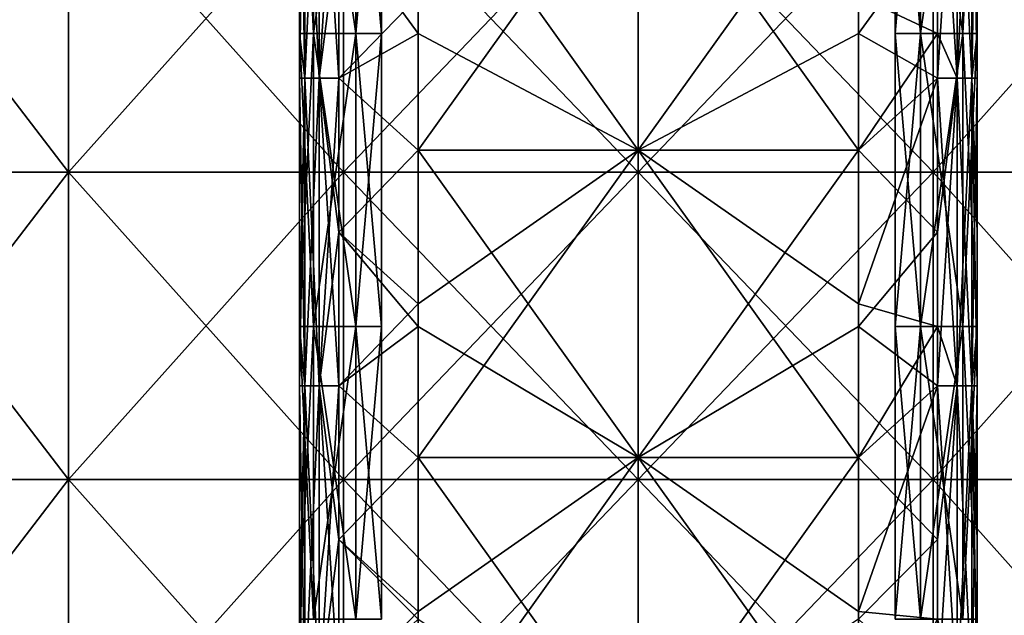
# Model space of a CAD drawing. Extents: x -226 to 210, y 0 to 1475.
# Tile 54 of 102: x -110 to 65, y 831 to 937. Entities that reach past the tile are written whole.
import ezdxf

# ---------------------------------------------------------------- set-up
doc = ezdxf.new("R2010")
doc.units = 0
doc.header["$LTSCALE"] = 60.382224
for name, color, linetype in [('107', 7, 'CONTINUOUS'), ('108', 7, 'CONTINUOUS'), ('11', 7, 'CONTINUOUS'), ('12', 7, 'CONTINUOUS'), ('13', 7, 'CONTINUOUS'), ('14', 7, 'CONTINUOUS'), ('15', 7, 'CONTINUOUS'), ('16', 7, 'CONTINUOUS'), ('17', 7, 'CONTINUOUS'), ('18', 7, 'CONTINUOUS'), ('19', 7, 'CONTINUOUS'), ('2', 7, 'CONTINUOUS'), ('20', 7, 'CONTINUOUS'), ('21', 7, 'CONTINUOUS'), ('22', 7, 'CONTINUOUS'), ('23', 7, 'CONTINUOUS'), ('24', 7, 'CONTINUOUS'), ('25', 7, 'CONTINUOUS'), ('26', 7, 'CONTINUOUS'), ('27', 7, 'CONTINUOUS'), ('28', 7, 'CONTINUOUS'), ('29', 7, 'CONTINUOUS'), ('3', 7, 'CONTINUOUS'), ('30', 7, 'CONTINUOUS'), ('31', 7, 'CONTINUOUS'), ('32', 7, 'CONTINUOUS'), ('33', 7, 'CONTINUOUS'), ('34', 7, 'CONTINUOUS'), ('35', 7, 'CONTINUOUS'), ('36', 7, 'CONTINUOUS'), ('37', 7, 'CONTINUOUS'), ('38', 7, 'CONTINUOUS'), ('4', 7, 'CONTINUOUS'), ('5', 7, 'CONTINUOUS'), ('6', 7, 'CONTINUOUS'), ('7', 7, 'CONTINUOUS'), ('8', 7, 'CONTINUOUS'), ('9', 7, 'CONTINUOUS')]:
    doc.layers.add(name, color=color, linetype=linetype)

msp = doc.modelspace()

# ---------------------------------------------------------------- linework, layer by layer
at = {"layer": '107', "color": 7, "linetype": 'CONTINUOUS'}
for points in [[(-100.88, 964.54, 174.72), (-142.66, 964.54, 142.66), (-100.88, 910.03, 174.72), (-100.88, 964.54, 174.72)], [(-100.88, 910.03, 174.72), (-142.66, 964.54, 142.66), (-142.66, 910.03, 142.66), (-100.88, 910.03, 174.72)], [(-52.22, 964.54, 194.88), (-100.88, 964.54, 174.72), (-52.22, 910.03, 194.88), (-52.22, 964.54, 194.88)], [(-52.22, 910.03, 194.88), (-100.88, 964.54, 174.72), (-100.88, 910.03, 174.72), (-52.22, 910.03, 194.88)], [(0, 964.54, 201.75), (-52.22, 964.54, 194.88), (0, 910.03, 201.75), (0, 964.54, 201.75)], [(0, 910.03, 201.75), (-52.22, 964.54, 194.88), (-52.22, 910.03, 194.88), (0, 910.03, 201.75)], [(52.22, 964.54, 194.88), (0, 964.54, 201.75), (52.22, 910.03, 194.88), (52.22, 964.54, 194.88)], [(52.22, 910.03, 194.88), (0, 964.54, 201.75), (0, 910.03, 201.75), (52.22, 910.03, 194.88)], [(100.88, 964.54, 174.72), (52.22, 964.54, 194.88), (100.88, 910.03, 174.72), (100.88, 964.54, 174.72)], [(100.88, 910.03, 174.72), (52.22, 964.54, 194.88), (52.22, 910.03, 194.88), (100.88, 910.03, 174.72)], [(-100.88, 910.03, 174.72), (-142.66, 910.03, 142.66), (-100.88, 855.52, 174.72), (-100.88, 910.03, 174.72)], [(-100.88, 855.52, 174.72), (-142.66, 910.03, 142.66), (-142.66, 855.52, 142.66), (-100.88, 855.52, 174.72)], [(-52.22, 910.03, 194.88), (-100.88, 910.03, 174.72), (-52.22, 855.52, 194.88), (-52.22, 910.03, 194.88)], [(-52.22, 855.52, 194.88), (-100.88, 910.03, 174.72), (-100.88, 855.52, 174.72), (-52.22, 855.52, 194.88)], [(0, 910.03, 201.75), (-52.22, 910.03, 194.88), (0, 855.52, 201.75), (0, 910.03, 201.75)], [(0, 855.52, 201.75), (-52.22, 910.03, 194.88), (-52.22, 855.52, 194.88), (0, 855.52, 201.75)], [(52.22, 910.03, 194.88), (0, 910.03, 201.75), (52.22, 855.52, 194.88), (52.22, 910.03, 194.88)], [(52.22, 855.52, 194.88), (0, 910.03, 201.75), (0, 855.52, 201.75), (52.22, 855.52, 194.88)], [(100.88, 910.03, 174.72), (52.22, 910.03, 194.88), (100.88, 855.52, 174.72), (100.88, 910.03, 174.72)], [(100.88, 855.52, 174.72), (52.22, 910.03, 194.88), (52.22, 855.52, 194.88), (100.88, 855.52, 174.72)], [(-100.88, 855.52, 174.72), (-142.66, 855.52, 142.66), (-100.88, 801, 174.72), (-100.88, 855.52, 174.72)], [(-100.88, 801, 174.72), (-142.66, 855.52, 142.66), (-142.66, 801, 142.66), (-100.88, 801, 174.72)], [(-52.22, 855.52, 194.88), (-100.88, 855.52, 174.72), (-52.22, 801, 194.88), (-52.22, 855.52, 194.88)], [(-52.22, 801, 194.88), (-100.88, 855.52, 174.72), (-100.88, 801, 174.72), (-52.22, 801, 194.88)], [(0, 855.52, 201.75), (-52.22, 855.52, 194.88), (0, 801, 201.75), (0, 855.52, 201.75)], [(0, 801, 201.75), (-52.22, 855.52, 194.88), (-52.22, 801, 194.88), (0, 801, 201.75)], [(52.22, 855.52, 194.88), (0, 855.52, 201.75), (52.22, 801, 194.88), (52.22, 855.52, 194.88)], [(52.22, 801, 194.88), (0, 855.52, 201.75), (0, 801, 201.75), (52.22, 801, 194.88)], [(100.88, 855.52, 174.72), (52.22, 855.52, 194.88), (100.88, 801, 174.72), (100.88, 855.52, 174.72)], [(100.88, 801, 174.72), (52.22, 855.52, 194.88), (52.22, 801, 194.88), (100.88, 801, 174.72)]]:
    msp.add_3dface(points, dxfattribs=at)
at = {"layer": '108', "color": 7, "linetype": 'CONTINUOUS'}
for points in [[(-142.66, 964.54, -142.66), (-100.88, 964.54, -174.72), (-142.66, 910.03, -142.66), (-142.66, 964.54, -142.66)], [(-142.66, 910.03, -142.66), (-100.88, 964.54, -174.72), (-100.88, 910.03, -174.72), (-142.66, 910.03, -142.66)], [(-100.88, 964.54, -174.72), (-52.22, 964.54, -194.88), (-100.88, 910.03, -174.72), (-100.88, 964.54, -174.72)], [(-100.88, 910.03, -174.72), (-52.22, 964.54, -194.88), (-52.22, 910.03, -194.88), (-100.88, 910.03, -174.72)], [(-52.22, 964.54, -194.88), (0, 964.54, -201.75), (-52.22, 910.03, -194.88), (-52.22, 964.54, -194.88)], [(-52.22, 910.03, -194.88), (0, 964.54, -201.75), (0, 910.03, -201.75), (-52.22, 910.03, -194.88)], [(0, 964.54, -201.75), (52.22, 964.54, -194.88), (0, 910.03, -201.75), (0, 964.54, -201.75)], [(0, 910.03, -201.75), (52.22, 964.54, -194.88), (52.22, 910.03, -194.88), (0, 910.03, -201.75)], [(52.22, 964.54, -194.88), (100.88, 964.54, -174.72), (52.22, 910.03, -194.88), (52.22, 964.54, -194.88)], [(52.22, 910.03, -194.88), (100.88, 964.54, -174.72), (100.88, 910.03, -174.72), (52.22, 910.03, -194.88)], [(-142.66, 910.03, -142.66), (-100.88, 910.03, -174.72), (-142.66, 855.52, -142.66), (-142.66, 910.03, -142.66)], [(-142.66, 855.52, -142.66), (-100.88, 910.03, -174.72), (-100.88, 855.52, -174.72), (-142.66, 855.52, -142.66)], [(-100.88, 910.03, -174.72), (-52.22, 910.03, -194.88), (-100.88, 855.52, -174.72), (-100.88, 910.03, -174.72)], [(-100.88, 855.52, -174.72), (-52.22, 910.03, -194.88), (-52.22, 855.52, -194.88), (-100.88, 855.52, -174.72)], [(-52.22, 910.03, -194.88), (0, 910.03, -201.75), (-52.22, 855.52, -194.88), (-52.22, 910.03, -194.88)], [(-52.22, 855.52, -194.88), (0, 910.03, -201.75), (0, 855.52, -201.75), (-52.22, 855.52, -194.88)], [(0, 910.03, -201.75), (52.22, 910.03, -194.88), (0, 855.52, -201.75), (0, 910.03, -201.75)], [(0, 855.52, -201.75), (52.22, 910.03, -194.88), (52.22, 855.52, -194.88), (0, 855.52, -201.75)], [(52.22, 910.03, -194.88), (100.88, 910.03, -174.72), (52.22, 855.52, -194.88), (52.22, 910.03, -194.88)], [(52.22, 855.52, -194.88), (100.88, 910.03, -174.72), (100.88, 855.52, -174.72), (52.22, 855.52, -194.88)], [(-142.66, 855.52, -142.66), (-100.88, 855.52, -174.72), (-142.66, 801, -142.66), (-142.66, 855.52, -142.66)], [(-142.66, 801, -142.66), (-100.88, 855.52, -174.72), (-100.88, 801, -174.72), (-142.66, 801, -142.66)], [(-100.88, 855.52, -174.72), (-52.22, 855.52, -194.88), (-100.88, 801, -174.72), (-100.88, 855.52, -174.72)], [(-100.88, 801, -174.72), (-52.22, 855.52, -194.88), (-52.22, 801, -194.88), (-100.88, 801, -174.72)], [(-52.22, 855.52, -194.88), (0, 855.52, -201.75), (-52.22, 801, -194.88), (-52.22, 855.52, -194.88)], [(-52.22, 801, -194.88), (0, 855.52, -201.75), (0, 801, -201.75), (-52.22, 801, -194.88)], [(0, 855.52, -201.75), (52.22, 855.52, -194.88), (0, 801, -201.75), (0, 855.52, -201.75)], [(0, 801, -201.75), (52.22, 855.52, -194.88), (52.22, 801, -194.88), (0, 801, -201.75)], [(52.22, 855.52, -194.88), (100.88, 855.52, -174.72), (52.22, 801, -194.88), (52.22, 855.52, -194.88)], [(52.22, 801, -194.88), (100.88, 855.52, -174.72), (100.88, 801, -174.72), (52.22, 801, -194.88)]]:
    msp.add_3dface(points, dxfattribs=at)
at = {"layer": '11', "color": 7, "linetype": 'CONTINUOUS'}
for points in [[(-50, 986.54, -285), (-50, 934.62, -285), (-57.5, 986.54, -285), (-50, 986.54, -285)], [(-57.5, 986.54, -285), (-50, 934.62, -285), (-57.5, 934.62, -285), (-57.5, 986.54, -285)], [(-50, 934.62, -285), (-50, 882.69, -285), (-57.5, 934.62, -285), (-50, 934.62, -285)], [(-57.5, 934.62, -285), (-50, 882.69, -285), (-57.5, 882.69, -285), (-57.5, 934.62, -285)], [(-50, 882.69, -285), (-50, 830.77, -285), (-57.5, 882.69, -285), (-50, 882.69, -285)], [(-57.5, 882.69, -285), (-50, 830.77, -285), (-57.5, 830.77, -285), (-57.5, 882.69, -285)]]:
    msp.add_3dface(points, dxfattribs=at)
at = {"layer": '12', "color": 7, "linetype": 'CONTINUOUS'}
for points in [[(-50, 934.62, -285), (-50, 986.54, -285), (-50, 934.62, -295), (-50, 934.62, -285)], [(-50, 934.62, -295), (-50, 986.54, -285), (-50, 986.54, -295), (-50, 934.62, -295)], [(-50, 882.69, -285), (-50, 934.62, -285), (-50, 882.69, -295), (-50, 882.69, -285)], [(-50, 882.69, -295), (-50, 934.62, -285), (-50, 934.62, -295), (-50, 882.69, -295)], [(-50, 830.77, -285), (-50, 882.69, -285), (-50, 830.77, -295), (-50, 830.77, -285)], [(-50, 830.77, -295), (-50, 882.69, -285), (-50, 882.69, -295), (-50, 830.77, -295)]]:
    msp.add_3dface(points, dxfattribs=at)
at = {"layer": '13', "color": 7, "linetype": 'CONTINUOUS'}
for points in [[(-45.5, 986.54, -295), (-45.5, 934.62, -295), (-50, 986.54, -295), (-45.5, 986.54, -295)], [(-45.5, 934.62, -295), (-50, 934.62, -295), (-50, 986.54, -295), (-45.5, 934.62, -295)], [(-45.5, 934.62, -295), (-45.5, 882.69, -295), (-50, 934.62, -295), (-45.5, 934.62, -295)], [(-45.5, 882.69, -295), (-50, 882.69, -295), (-50, 934.62, -295), (-45.5, 882.69, -295)], [(-45.5, 882.69, -295), (-45.5, 830.77, -295), (-50, 882.69, -295), (-45.5, 882.69, -295)], [(-45.5, 830.77, -295), (-50, 830.77, -295), (-50, 882.69, -295), (-45.5, 830.77, -295)]]:
    msp.add_3dface(points, dxfattribs=at)
at = {"layer": '14', "color": 7, "linetype": 'CONTINUOUS'}
for points in [[(-57.5, 986.54, -285), (-57.5, 934.62, -285), (-57.5, 986.54, -292.5), (-57.5, 986.54, -285)], [(-57.5, 986.54, -292.5), (-57.5, 934.62, -285), (-57.5, 934.62, -292.5), (-57.5, 986.54, -292.5)], [(-57.5, 934.62, -285), (-57.5, 882.69, -285), (-57.5, 934.62, -292.5), (-57.5, 934.62, -285)], [(-57.5, 934.62, -292.5), (-57.5, 882.69, -285), (-57.5, 882.69, -292.5), (-57.5, 934.62, -292.5)], [(-57.5, 882.69, -285), (-57.5, 830.77, -285), (-57.5, 882.69, -292.5), (-57.5, 882.69, -285)], [(-57.5, 882.69, -292.5), (-57.5, 830.77, -285), (-57.5, 830.77, -292.5), (-57.5, 882.69, -292.5)]]:
    msp.add_3dface(points, dxfattribs=at)
at = {"layer": '15', "color": 7, "linetype": 'CONTINUOUS'}
for points in [[(-57.5, 986.54, -292.5), (-57.5, 934.62, -292.5), (-60, 986.54, -292.5), (-57.5, 986.54, -292.5)], [(-60, 986.54, -292.5), (-57.5, 934.62, -292.5), (-60, 934.62, -292.5), (-60, 986.54, -292.5)], [(-57.5, 934.62, -292.5), (-57.5, 882.69, -292.5), (-60, 934.62, -292.5), (-57.5, 934.62, -292.5)], [(-60, 934.62, -292.5), (-57.5, 882.69, -292.5), (-60, 882.69, -292.5), (-60, 934.62, -292.5)], [(-57.5, 882.69, -292.5), (-57.5, 830.77, -292.5), (-60, 882.69, -292.5), (-57.5, 882.69, -292.5)], [(-60, 882.69, -292.5), (-57.5, 830.77, -292.5), (-60, 830.77, -292.5), (-60, 882.69, -292.5)]]:
    msp.add_3dface(points, dxfattribs=at)
at = {"layer": '16', "color": 7, "linetype": 'CONTINUOUS'}
for points in [[(-60, 986.54, -292.5), (-60, 934.62, -292.5), (-60, 986.54, -267), (-60, 986.54, -292.5)], [(-60, 986.54, -267), (-60, 934.62, -292.5), (-60, 981.18, -267), (-60, 986.54, -267)], [(-60, 981.18, -267), (-60, 934.62, -292.5), (-60, 934.62, -267), (-60, 981.18, -267)], [(-60, 934.62, -292.5), (-60, 882.69, -292.5), (-60, 934.62, -267), (-60, 934.62, -292.5)], [(-60, 934.62, -267), (-60, 882.69, -292.5), (-60, 926.67, -267), (-60, 934.62, -267)], [(-60, 926.67, -267), (-60, 882.69, -292.5), (-60, 882.69, -267), (-60, 926.67, -267)], [(-60, 882.69, -292.5), (-60, 830.77, -292.5), (-60, 882.69, -267), (-60, 882.69, -292.5)], [(-60, 882.69, -267), (-60, 830.77, -292.5), (-60, 872.15, -267), (-60, 882.69, -267)], [(-60, 872.15, -267), (-60, 830.77, -292.5), (-60, 830.77, -267), (-60, 872.15, -267)]]:
    msp.add_3dface(points, dxfattribs=at)
at = {"layer": '17', "color": 7, "linetype": 'CONTINUOUS'}
for points in [[(-60, 981.18, -267), (-60, 934.62, -267), (-59.06, 926.67, -263.5), (-60, 981.18, -267)], [(-59.06, 981.18, -263.5), (-60, 981.18, -267), (-59.06, 926.67, -263.5), (-59.06, 981.18, -263.5)], [(-56.5, 981.18, -260.94), (-59.06, 981.18, -263.5), (-56.5, 926.67, -260.94), (-56.5, 981.18, -260.94)], [(-56.5, 926.67, -260.94), (-59.06, 981.18, -263.5), (-59.06, 926.67, -263.5), (-56.5, 926.67, -260.94)], [(-53, 953.92, -260), (-56.5, 981.18, -260.94), (-53, 926.67, -260), (-53, 953.92, -260)], [(-53, 926.67, -260), (-56.5, 981.18, -260.94), (-56.5, 926.67, -260.94), (-53, 926.67, -260)], [(-60, 934.62, -267), (-60, 926.67, -267), (-59.06, 926.67, -263.5), (-60, 934.62, -267)], [(-60, 926.67, -267), (-60, 882.69, -267), (-59.06, 872.15, -263.5), (-60, 926.67, -267)], [(-59.06, 926.67, -263.5), (-60, 926.67, -267), (-59.06, 872.15, -263.5), (-59.06, 926.67, -263.5)], [(-56.5, 926.67, -260.94), (-59.06, 926.67, -263.5), (-56.5, 872.15, -260.94), (-56.5, 926.67, -260.94)], [(-56.5, 872.15, -260.94), (-59.06, 926.67, -263.5), (-59.06, 872.15, -263.5), (-56.5, 872.15, -260.94)], [(-53, 926.67, -260), (-56.5, 926.67, -260.94), (-53, 899.41, -260), (-53, 926.67, -260)], [(-53, 899.41, -260), (-56.5, 926.67, -260.94), (-53, 872.15, -260), (-53, 899.41, -260)], [(-53, 872.15, -260), (-56.5, 926.67, -260.94), (-56.5, 872.15, -260.94), (-53, 872.15, -260)], [(-60, 882.69, -267), (-60, 872.15, -267), (-59.06, 872.15, -263.5), (-60, 882.69, -267)], [(-60, 872.15, -267), (-60, 830.77, -267), (-59.06, 817.64, -263.5), (-60, 872.15, -267)], [(-59.06, 872.15, -263.5), (-60, 872.15, -267), (-59.06, 817.64, -263.5), (-59.06, 872.15, -263.5)], [(-56.5, 872.15, -260.94), (-59.06, 872.15, -263.5), (-56.5, 817.64, -260.94), (-56.5, 872.15, -260.94)], [(-56.5, 817.64, -260.94), (-59.06, 872.15, -263.5), (-59.06, 817.64, -263.5), (-56.5, 817.64, -260.94)], [(-53, 872.15, -260), (-56.5, 872.15, -260.94), (-53, 844.9, -260), (-53, 872.15, -260)], [(-53, 844.9, -260), (-56.5, 872.15, -260.94), (-53, 817.64, -260), (-53, 844.9, -260)], [(-53, 817.64, -260), (-56.5, 872.15, -260.94), (-56.5, 817.64, -260.94), (-53, 817.64, -260)]]:
    msp.add_3dface(points, dxfattribs=at)
at = {"layer": '18', "color": 7, "linetype": 'CONTINUOUS'}
for points in [[(-39, 968.46, -260), (-53, 953.92, -260), (-39, 934.62, -260), (-39, 968.46, -260)], [(-53, 953.92, -260), (-53, 926.67, -260), (-39, 934.62, -260), (-53, 953.92, -260)], [(-39, 934.62, -260), (-53, 926.67, -260), (-39, 913.95, -260), (-39, 934.62, -260)], [(-53, 926.67, -260), (-53, 899.41, -260), (-39, 913.95, -260), (-53, 926.67, -260)], [(-39, 913.95, -260), (-53, 899.41, -260), (-39, 882.69, -260), (-39, 913.95, -260)], [(-53, 899.41, -260), (-53, 872.15, -260), (-39, 882.69, -260), (-53, 899.41, -260)], [(-39, 882.69, -260), (-53, 872.15, -260), (-39, 859.44, -260), (-39, 882.69, -260)], [(-53, 872.15, -260), (-53, 844.9, -260), (-39, 859.44, -260), (-53, 872.15, -260)], [(-39, 859.44, -260), (-53, 844.9, -260), (-39, 830.77, -260), (-39, 859.44, -260)], [(-53, 844.9, -260), (-53, 817.64, -260), (-39, 830.77, -260), (-53, 844.9, -260)]]:
    msp.add_3dface(points, dxfattribs=at)
at = {"layer": '19', "color": 7, "linetype": 'CONTINUOUS'}
for points in [[(53, 981.18, -260), (39, 941.21, -260), (53, 934.62, -260), (53, 981.18, -260)], [(39, 941.21, -260), (39, 913.95, -260), (53, 934.62, -260), (39, 941.21, -260)], [(53, 934.62, -260), (39, 913.95, -260), (53, 926.67, -260), (53, 934.62, -260)], [(39, 913.95, -260), (39, 886.69, -260), (53, 926.67, -260), (39, 913.95, -260)], [(53, 926.67, -260), (39, 886.69, -260), (53, 882.69, -260), (53, 926.67, -260)], [(39, 886.69, -260), (39, 859.44, -260), (53, 882.69, -260), (39, 886.69, -260)], [(53, 882.69, -260), (39, 859.44, -260), (53, 872.15, -260), (53, 882.69, -260)], [(39, 859.44, -260), (39, 832.18, -260), (53, 872.15, -260), (39, 859.44, -260)], [(53, 872.15, -260), (39, 832.18, -260), (53, 830.77, -260), (53, 872.15, -260)], [(39, 832.18, -260), (39, 804.92, -260), (53, 830.77, -260), (39, 832.18, -260)]]:
    msp.add_3dface(points, dxfattribs=at)
at = {"layer": '2', "color": 7, "linetype": 'CONTINUOUS'}
for points in [[(-45.5, 986.54, -305), (-45.5, 934.62, -305), (-45.5, 986.54, -295), (-45.5, 986.54, -305)], [(-45.5, 986.54, -295), (-45.5, 934.62, -305), (-45.5, 934.62, -295), (-45.5, 986.54, -295)], [(-45.5, 934.62, -305), (-45.5, 882.69, -305), (-45.5, 934.62, -295), (-45.5, 934.62, -305)], [(-45.5, 934.62, -295), (-45.5, 882.69, -305), (-45.5, 882.69, -295), (-45.5, 934.62, -295)], [(-45.5, 882.69, -305), (-45.5, 830.77, -305), (-45.5, 882.69, -295), (-45.5, 882.69, -305)], [(-45.5, 882.69, -295), (-45.5, 830.77, -305), (-45.5, 830.77, -295), (-45.5, 882.69, -295)]]:
    msp.add_3dface(points, dxfattribs=at)
at = {"layer": '20', "color": 7, "linetype": 'CONTINUOUS'}
for points in [[(-39, 968.46, -260), (-39, 934.62, -260), (0, 913.95, -262.5), (-39, 968.46, -260)], [(0, 968.46, -262.5), (-39, 968.46, -260), (0, 913.95, -262.5), (0, 968.46, -262.5)], [(39, 941.21, -260), (0, 968.46, -262.5), (39, 913.95, -260), (39, 941.21, -260)], [(39, 913.95, -260), (0, 968.46, -262.5), (0, 913.95, -262.5), (39, 913.95, -260)], [(-39, 934.62, -260), (-39, 913.95, -260), (0, 913.95, -262.5), (-39, 934.62, -260)], [(-39, 913.95, -260), (-39, 882.69, -260), (0, 859.44, -262.5), (-39, 913.95, -260)], [(0, 913.95, -262.5), (-39, 913.95, -260), (0, 859.44, -262.5), (0, 913.95, -262.5)], [(39, 913.95, -260), (0, 913.95, -262.5), (39, 886.69, -260), (39, 913.95, -260)], [(39, 886.69, -260), (0, 913.95, -262.5), (39, 859.44, -260), (39, 886.69, -260)], [(39, 859.44, -260), (0, 913.95, -262.5), (0, 859.44, -262.5), (39, 859.44, -260)], [(-39, 882.69, -260), (-39, 859.44, -260), (0, 859.44, -262.5), (-39, 882.69, -260)], [(-39, 859.44, -260), (-39, 830.77, -260), (0, 804.92, -262.5), (-39, 859.44, -260)], [(0, 859.44, -262.5), (-39, 859.44, -260), (0, 804.92, -262.5), (0, 859.44, -262.5)], [(39, 859.44, -260), (0, 859.44, -262.5), (39, 832.18, -260), (39, 859.44, -260)], [(39, 832.18, -260), (0, 859.44, -262.5), (39, 804.92, -260), (39, 832.18, -260)], [(39, 804.92, -260), (0, 859.44, -262.5), (0, 804.92, -262.5), (39, 804.92, -260)]]:
    msp.add_3dface(points, dxfattribs=at)
at = {"layer": '21', "color": 7, "linetype": 'CONTINUOUS'}
for points in [[(53, 981.18, -260), (53, 934.62, -260), (56.5, 926.67, -260.94), (53, 981.18, -260)], [(56.5, 981.18, -260.94), (53, 981.18, -260), (56.5, 926.67, -260.94), (56.5, 981.18, -260.94)], [(59.06, 981.18, -263.5), (56.5, 981.18, -260.94), (59.06, 926.67, -263.5), (59.06, 981.18, -263.5)], [(59.06, 926.67, -263.5), (56.5, 981.18, -260.94), (56.5, 926.67, -260.94), (59.06, 926.67, -263.5)], [(60, 953.92, -267), (59.06, 981.18, -263.5), (60, 926.67, -267), (60, 953.92, -267)], [(60, 926.67, -267), (59.06, 981.18, -263.5), (59.06, 926.67, -263.5), (60, 926.67, -267)], [(53, 934.62, -260), (53, 926.67, -260), (56.5, 926.67, -260.94), (53, 934.62, -260)], [(53, 926.67, -260), (53, 882.69, -260), (56.5, 872.15, -260.94), (53, 926.67, -260)], [(56.5, 926.67, -260.94), (53, 926.67, -260), (56.5, 872.15, -260.94), (56.5, 926.67, -260.94)], [(59.06, 926.67, -263.5), (56.5, 926.67, -260.94), (59.06, 872.15, -263.5), (59.06, 926.67, -263.5)], [(59.06, 872.15, -263.5), (56.5, 926.67, -260.94), (56.5, 872.15, -260.94), (59.06, 872.15, -263.5)], [(60, 926.67, -267), (59.06, 926.67, -263.5), (60, 899.41, -267), (60, 926.67, -267)], [(60, 899.41, -267), (59.06, 926.67, -263.5), (60, 872.15, -267), (60, 899.41, -267)], [(60, 872.15, -267), (59.06, 926.67, -263.5), (59.06, 872.15, -263.5), (60, 872.15, -267)], [(53, 882.69, -260), (53, 872.15, -260), (56.5, 872.15, -260.94), (53, 882.69, -260)], [(53, 872.15, -260), (53, 830.77, -260), (56.5, 817.64, -260.94), (53, 872.15, -260)], [(56.5, 872.15, -260.94), (53, 872.15, -260), (56.5, 817.64, -260.94), (56.5, 872.15, -260.94)], [(59.06, 872.15, -263.5), (56.5, 872.15, -260.94), (59.06, 817.64, -263.5), (59.06, 872.15, -263.5)], [(59.06, 817.64, -263.5), (56.5, 872.15, -260.94), (56.5, 817.64, -260.94), (59.06, 817.64, -263.5)], [(60, 872.15, -267), (59.06, 872.15, -263.5), (60, 844.9, -267), (60, 872.15, -267)], [(60, 844.9, -267), (59.06, 872.15, -263.5), (60, 817.64, -267), (60, 844.9, -267)], [(60, 817.64, -267), (59.06, 872.15, -263.5), (59.06, 817.64, -263.5), (60, 817.64, -267)]]:
    msp.add_3dface(points, dxfattribs=at)
at = {"layer": '22', "color": 7, "linetype": 'CONTINUOUS'}
for points in [[(60, 986.54, -292.5), (60, 953.92, -267), (60, 934.62, -292.5), (60, 986.54, -292.5)], [(60, 953.92, -267), (60, 926.67, -267), (60, 934.62, -292.5), (60, 953.92, -267)], [(60, 926.67, -267), (60, 899.41, -267), (60, 934.62, -292.5), (60, 926.67, -267)], [(60, 934.62, -292.5), (60, 899.41, -267), (60, 882.69, -292.5), (60, 934.62, -292.5)], [(60, 899.41, -267), (60, 872.15, -267), (60, 882.69, -292.5), (60, 899.41, -267)], [(60, 872.15, -267), (60, 844.9, -267), (60, 882.69, -292.5), (60, 872.15, -267)], [(60, 882.69, -292.5), (60, 844.9, -267), (60, 830.77, -292.5), (60, 882.69, -292.5)], [(60, 844.9, -267), (60, 817.64, -267), (60, 830.77, -292.5), (60, 844.9, -267)]]:
    msp.add_3dface(points, dxfattribs=at)
at = {"layer": '23', "color": 7, "linetype": 'CONTINUOUS'}
for points in [[(60, 986.54, -292.5), (60, 934.62, -292.5), (57.5, 986.54, -292.5), (60, 986.54, -292.5)], [(57.5, 986.54, -292.5), (60, 934.62, -292.5), (57.5, 934.62, -292.5), (57.5, 986.54, -292.5)], [(60, 934.62, -292.5), (60, 882.69, -292.5), (57.5, 934.62, -292.5), (60, 934.62, -292.5)], [(57.5, 934.62, -292.5), (60, 882.69, -292.5), (57.5, 882.69, -292.5), (57.5, 934.62, -292.5)], [(60, 882.69, -292.5), (60, 830.77, -292.5), (57.5, 882.69, -292.5), (60, 882.69, -292.5)], [(57.5, 882.69, -292.5), (60, 830.77, -292.5), (57.5, 830.77, -292.5), (57.5, 882.69, -292.5)]]:
    msp.add_3dface(points, dxfattribs=at)
at = {"layer": '24', "color": 7, "linetype": 'CONTINUOUS'}
for points in [[(57.5, 986.54, -292.5), (57.5, 934.62, -292.5), (57.5, 986.54, -285), (57.5, 986.54, -292.5)], [(57.5, 986.54, -285), (57.5, 934.62, -292.5), (57.5, 934.62, -285), (57.5, 986.54, -285)], [(57.5, 934.62, -292.5), (57.5, 882.69, -292.5), (57.5, 934.62, -285), (57.5, 934.62, -292.5)], [(57.5, 934.62, -285), (57.5, 882.69, -292.5), (57.5, 882.69, -285), (57.5, 934.62, -285)], [(57.5, 882.69, -292.5), (57.5, 830.77, -292.5), (57.5, 882.69, -285), (57.5, 882.69, -292.5)], [(57.5, 882.69, -285), (57.5, 830.77, -292.5), (57.5, 830.77, -285), (57.5, 882.69, -285)]]:
    msp.add_3dface(points, dxfattribs=at)
at = {"layer": '25', "color": 7, "linetype": 'CONTINUOUS'}
for points in [[(57.5, 986.54, -285), (57.5, 934.62, -285), (50, 986.54, -285), (57.5, 986.54, -285)], [(50, 986.54, -285), (57.5, 934.62, -285), (50, 934.62, -285), (50, 986.54, -285)], [(57.5, 934.62, -285), (57.5, 882.69, -285), (50, 934.62, -285), (57.5, 934.62, -285)], [(50, 934.62, -285), (57.5, 882.69, -285), (50, 882.69, -285), (50, 934.62, -285)], [(57.5, 882.69, -285), (57.5, 830.77, -285), (50, 882.69, -285), (57.5, 882.69, -285)], [(50, 882.69, -285), (57.5, 830.77, -285), (50, 830.77, -285), (50, 882.69, -285)]]:
    msp.add_3dface(points, dxfattribs=at)
at = {"layer": '26', "color": 7, "linetype": 'CONTINUOUS'}
for points in [[(50, 986.54, -285), (50, 934.62, -285), (50, 986.54, -295), (50, 986.54, -285)], [(50, 986.54, -295), (50, 934.62, -285), (50, 934.62, -295), (50, 986.54, -295)], [(50, 934.62, -285), (50, 882.69, -285), (50, 934.62, -295), (50, 934.62, -285)], [(50, 934.62, -295), (50, 882.69, -285), (50, 882.69, -295), (50, 934.62, -295)], [(50, 882.69, -285), (50, 830.77, -285), (50, 882.69, -295), (50, 882.69, -285)], [(50, 882.69, -295), (50, 830.77, -285), (50, 830.77, -295), (50, 882.69, -295)]]:
    msp.add_3dface(points, dxfattribs=at)
at = {"layer": '27', "color": 7, "linetype": 'CONTINUOUS'}
for points in [[(50, 986.54, -295), (50, 934.62, -295), (45.5, 986.54, -295), (50, 986.54, -295)], [(45.5, 986.54, -295), (50, 934.62, -295), (45.5, 934.62, -295), (45.5, 986.54, -295)], [(50, 934.62, -295), (50, 882.69, -295), (45.5, 934.62, -295), (50, 934.62, -295)], [(45.5, 934.62, -295), (50, 882.69, -295), (45.5, 882.69, -295), (45.5, 934.62, -295)], [(50, 882.69, -295), (50, 830.77, -295), (45.5, 882.69, -295), (50, 882.69, -295)], [(45.5, 882.69, -295), (50, 830.77, -295), (45.5, 830.77, -295), (45.5, 882.69, -295)]]:
    msp.add_3dface(points, dxfattribs=at)
at = {"layer": '28', "color": 7, "linetype": 'CONTINUOUS'}
for points in [[(45.5, 986.54, -295), (45.5, 934.62, -295), (45.5, 986.54, -305), (45.5, 986.54, -295)], [(45.5, 986.54, -305), (45.5, 934.62, -295), (45.5, 934.62, -305), (45.5, 986.54, -305)], [(45.5, 934.62, -295), (45.5, 882.69, -295), (45.5, 934.62, -305), (45.5, 934.62, -295)], [(45.5, 934.62, -305), (45.5, 882.69, -295), (45.5, 882.69, -305), (45.5, 934.62, -305)], [(45.5, 882.69, -295), (45.5, 830.77, -295), (45.5, 882.69, -305), (45.5, 882.69, -295)], [(45.5, 882.69, -305), (45.5, 830.77, -295), (45.5, 830.77, -305), (45.5, 882.69, -305)]]:
    msp.add_3dface(points, dxfattribs=at)
at = {"layer": '29', "color": 7, "linetype": 'CONTINUOUS'}
for points in [[(45.5, 986.54, -305), (45.5, 934.62, -305), (50, 986.54, -305), (45.5, 986.54, -305)], [(50, 986.54, -305), (45.5, 934.62, -305), (50, 934.62, -305), (50, 986.54, -305)], [(45.5, 934.62, -305), (45.5, 882.69, -305), (50, 934.62, -305), (45.5, 934.62, -305)], [(50, 934.62, -305), (45.5, 882.69, -305), (50, 882.69, -305), (50, 934.62, -305)], [(45.5, 882.69, -305), (45.5, 830.77, -305), (50, 882.69, -305), (45.5, 882.69, -305)], [(50, 882.69, -305), (45.5, 830.77, -305), (50, 830.77, -305), (50, 882.69, -305)]]:
    msp.add_3dface(points, dxfattribs=at)
at = {"layer": '3', "color": 7, "linetype": 'CONTINUOUS'}
for points in [[(-45.5, 934.62, -305), (-45.5, 986.54, -305), (-50, 934.62, -305), (-45.5, 934.62, -305)], [(-50, 934.62, -305), (-45.5, 986.54, -305), (-50, 986.54, -305), (-50, 934.62, -305)], [(-45.5, 882.69, -305), (-45.5, 934.62, -305), (-50, 882.69, -305), (-45.5, 882.69, -305)], [(-50, 882.69, -305), (-45.5, 934.62, -305), (-50, 934.62, -305), (-50, 882.69, -305)], [(-45.5, 830.77, -305), (-45.5, 882.69, -305), (-50, 830.77, -305), (-45.5, 830.77, -305)], [(-50, 830.77, -305), (-45.5, 882.69, -305), (-50, 882.69, -305), (-50, 830.77, -305)]]:
    msp.add_3dface(points, dxfattribs=at)
at = {"layer": '30', "color": 7, "linetype": 'CONTINUOUS'}
for points in [[(50, 986.54, -305), (50, 934.62, -305), (50, 986.54, -315), (50, 986.54, -305)], [(50, 986.54, -315), (50, 934.62, -305), (50, 934.62, -315), (50, 986.54, -315)], [(50, 934.62, -305), (50, 882.69, -305), (50, 934.62, -315), (50, 934.62, -305)], [(50, 934.62, -315), (50, 882.69, -305), (50, 882.69, -315), (50, 934.62, -315)], [(50, 882.69, -305), (50, 830.77, -305), (50, 882.69, -315), (50, 882.69, -305)], [(50, 882.69, -315), (50, 830.77, -305), (50, 830.77, -315), (50, 882.69, -315)]]:
    msp.add_3dface(points, dxfattribs=at)
at = {"layer": '31', "color": 7, "linetype": 'CONTINUOUS'}
for points in [[(50, 986.54, -315), (50, 934.62, -315), (57.5, 986.54, -315), (50, 986.54, -315)], [(57.5, 986.54, -315), (50, 934.62, -315), (57.5, 934.62, -315), (57.5, 986.54, -315)], [(50, 934.62, -315), (50, 882.69, -315), (57.5, 934.62, -315), (50, 934.62, -315)], [(57.5, 934.62, -315), (50, 882.69, -315), (57.5, 882.69, -315), (57.5, 934.62, -315)], [(50, 882.69, -315), (50, 830.77, -315), (57.5, 882.69, -315), (50, 882.69, -315)], [(57.5, 882.69, -315), (50, 830.77, -315), (57.5, 830.77, -315), (57.5, 882.69, -315)]]:
    msp.add_3dface(points, dxfattribs=at)
at = {"layer": '32', "color": 7, "linetype": 'CONTINUOUS'}
for points in [[(57.5, 986.54, -315), (57.5, 934.62, -315), (57.5, 986.54, -307.5), (57.5, 986.54, -315)], [(57.5, 986.54, -307.5), (57.5, 934.62, -315), (57.5, 934.62, -307.5), (57.5, 986.54, -307.5)], [(57.5, 934.62, -315), (57.5, 882.69, -315), (57.5, 934.62, -307.5), (57.5, 934.62, -315)], [(57.5, 934.62, -307.5), (57.5, 882.69, -315), (57.5, 882.69, -307.5), (57.5, 934.62, -307.5)], [(57.5, 882.69, -315), (57.5, 830.77, -315), (57.5, 882.69, -307.5), (57.5, 882.69, -315)], [(57.5, 882.69, -307.5), (57.5, 830.77, -315), (57.5, 830.77, -307.5), (57.5, 882.69, -307.5)]]:
    msp.add_3dface(points, dxfattribs=at)
at = {"layer": '33', "color": 7, "linetype": 'CONTINUOUS'}
for points in [[(57.5, 986.54, -307.5), (57.5, 934.62, -307.5), (60, 986.54, -307.5), (57.5, 986.54, -307.5)], [(60, 986.54, -307.5), (57.5, 934.62, -307.5), (60, 934.62, -307.5), (60, 986.54, -307.5)], [(57.5, 934.62, -307.5), (57.5, 882.69, -307.5), (60, 934.62, -307.5), (57.5, 934.62, -307.5)], [(60, 934.62, -307.5), (57.5, 882.69, -307.5), (60, 882.69, -307.5), (60, 934.62, -307.5)], [(57.5, 882.69, -307.5), (57.5, 830.77, -307.5), (60, 882.69, -307.5), (57.5, 882.69, -307.5)], [(60, 882.69, -307.5), (57.5, 830.77, -307.5), (60, 830.77, -307.5), (60, 882.69, -307.5)]]:
    msp.add_3dface(points, dxfattribs=at)
at = {"layer": '34', "color": 7, "linetype": 'CONTINUOUS'}
for points in [[(60, 986.54, -307.5), (60, 934.62, -307.5), (60, 986.54, -333), (60, 986.54, -307.5)], [(60, 986.54, -333), (60, 934.62, -307.5), (60, 981.18, -333), (60, 986.54, -333)], [(60, 981.18, -333), (60, 934.62, -307.5), (60, 934.62, -333), (60, 981.18, -333)], [(60, 934.62, -307.5), (60, 882.69, -307.5), (60, 934.62, -333), (60, 934.62, -307.5)], [(60, 934.62, -333), (60, 882.69, -307.5), (60, 926.67, -333), (60, 934.62, -333)], [(60, 926.67, -333), (60, 882.69, -307.5), (60, 882.69, -333), (60, 926.67, -333)], [(60, 882.69, -307.5), (60, 830.77, -307.5), (60, 882.69, -333), (60, 882.69, -307.5)], [(60, 882.69, -333), (60, 830.77, -307.5), (60, 872.15, -333), (60, 882.69, -333)], [(60, 872.15, -333), (60, 830.77, -307.5), (60, 830.77, -333), (60, 872.15, -333)]]:
    msp.add_3dface(points, dxfattribs=at)
at = {"layer": '35', "color": 7, "linetype": 'CONTINUOUS'}
for points in [[(53, 953.92, -340), (56.5, 981.18, -339.06), (53, 926.67, -340), (53, 953.92, -340)], [(53, 926.67, -340), (56.5, 981.18, -339.06), (56.5, 926.67, -339.06), (53, 926.67, -340)], [(56.5, 981.18, -339.06), (59.06, 981.18, -336.5), (56.5, 926.67, -339.06), (56.5, 981.18, -339.06)], [(56.5, 926.67, -339.06), (59.06, 981.18, -336.5), (59.06, 926.67, -336.5), (56.5, 926.67, -339.06)], [(60, 981.18, -333), (60, 934.62, -333), (59.06, 926.67, -336.5), (60, 981.18, -333)], [(59.06, 981.18, -336.5), (60, 981.18, -333), (59.06, 926.67, -336.5), (59.06, 981.18, -336.5)], [(60, 934.62, -333), (60, 926.67, -333), (59.06, 926.67, -336.5), (60, 934.62, -333)], [(53, 926.67, -340), (56.5, 926.67, -339.06), (53, 899.41, -340), (53, 926.67, -340)], [(53, 899.41, -340), (56.5, 926.67, -339.06), (53, 872.15, -340), (53, 899.41, -340)], [(53, 872.15, -340), (56.5, 926.67, -339.06), (56.5, 872.15, -339.06), (53, 872.15, -340)], [(56.5, 926.67, -339.06), (59.06, 926.67, -336.5), (56.5, 872.15, -339.06), (56.5, 926.67, -339.06)], [(56.5, 872.15, -339.06), (59.06, 926.67, -336.5), (59.06, 872.15, -336.5), (56.5, 872.15, -339.06)], [(60, 926.67, -333), (60, 882.69, -333), (59.06, 872.15, -336.5), (60, 926.67, -333)], [(59.06, 926.67, -336.5), (60, 926.67, -333), (59.06, 872.15, -336.5), (59.06, 926.67, -336.5)], [(60, 882.69, -333), (60, 872.15, -333), (59.06, 872.15, -336.5), (60, 882.69, -333)], [(53, 872.15, -340), (56.5, 872.15, -339.06), (53, 844.9, -340), (53, 872.15, -340)], [(53, 844.9, -340), (56.5, 872.15, -339.06), (53, 817.64, -340), (53, 844.9, -340)], [(53, 817.64, -340), (56.5, 872.15, -339.06), (56.5, 817.64, -339.06), (53, 817.64, -340)], [(56.5, 872.15, -339.06), (59.06, 872.15, -336.5), (56.5, 817.64, -339.06), (56.5, 872.15, -339.06)], [(56.5, 817.64, -339.06), (59.06, 872.15, -336.5), (59.06, 817.64, -336.5), (56.5, 817.64, -339.06)], [(60, 872.15, -333), (60, 830.77, -333), (59.06, 817.64, -336.5), (60, 872.15, -333)], [(59.06, 872.15, -336.5), (60, 872.15, -333), (59.06, 817.64, -336.5), (59.06, 872.15, -336.5)]]:
    msp.add_3dface(points, dxfattribs=at)
at = {"layer": '36', "color": 7, "linetype": 'CONTINUOUS'}
for points in [[(39, 968.46, -340), (53, 953.92, -340), (39, 934.62, -340), (39, 968.46, -340)], [(53, 953.92, -340), (53, 926.67, -340), (39, 934.62, -340), (53, 953.92, -340)], [(39, 934.62, -340), (53, 926.67, -340), (39, 913.95, -340), (39, 934.62, -340)], [(53, 926.67, -340), (53, 899.41, -340), (39, 913.95, -340), (53, 926.67, -340)], [(39, 913.95, -340), (53, 899.41, -340), (39, 882.69, -340), (39, 913.95, -340)], [(53, 899.41, -340), (53, 872.15, -340), (39, 882.69, -340), (53, 899.41, -340)], [(39, 882.69, -340), (53, 872.15, -340), (39, 859.44, -340), (39, 882.69, -340)], [(53, 872.15, -340), (53, 844.9, -340), (39, 859.44, -340), (53, 872.15, -340)], [(39, 859.44, -340), (53, 844.9, -340), (39, 830.77, -340), (39, 859.44, -340)], [(53, 844.9, -340), (53, 817.64, -340), (39, 830.77, -340), (53, 844.9, -340)]]:
    msp.add_3dface(points, dxfattribs=at)
at = {"layer": '37', "color": 7, "linetype": 'CONTINUOUS'}
for points in [[(-53, 926.67, -340), (-53, 953.92, -340), (-39, 941.21, -340), (-53, 926.67, -340)], [(-53, 926.67, -340), (-39, 941.21, -340), (-39, 913.95, -340), (-53, 926.67, -340)], [(-53, 899.41, -340), (-53, 926.67, -340), (-39, 913.95, -340), (-53, 899.41, -340)], [(-53, 899.41, -340), (-39, 913.95, -340), (-39, 886.69, -340), (-53, 899.41, -340)], [(-53, 872.15, -340), (-53, 899.41, -340), (-39, 886.69, -340), (-53, 872.15, -340)], [(-53, 872.15, -340), (-39, 886.69, -340), (-39, 859.44, -340), (-53, 872.15, -340)], [(-53, 844.9, -340), (-53, 872.15, -340), (-39, 859.44, -340), (-53, 844.9, -340)], [(-53, 844.9, -340), (-39, 859.44, -340), (-39, 832.18, -340), (-53, 844.9, -340)], [(-53, 817.64, -340), (-53, 844.9, -340), (-39, 832.18, -340), (-53, 817.64, -340)], [(-53, 817.64, -340), (-39, 832.18, -340), (-39, 804.92, -340), (-53, 817.64, -340)]]:
    msp.add_3dface(points, dxfattribs=at)
at = {"layer": '38', "color": 7, "linetype": 'CONTINUOUS'}
for points in [[(-39, 941.21, -340), (0, 968.46, -337.5), (-39, 913.95, -340), (-39, 941.21, -340)], [(-39, 913.95, -340), (0, 968.46, -337.5), (0, 913.95, -337.5), (-39, 913.95, -340)], [(39, 968.46, -340), (39, 934.62, -340), (0, 913.95, -337.5), (39, 968.46, -340)], [(0, 968.46, -337.5), (39, 968.46, -340), (0, 913.95, -337.5), (0, 968.46, -337.5)], [(39, 934.62, -340), (39, 913.95, -340), (0, 913.95, -337.5), (39, 934.62, -340)], [(-39, 913.95, -340), (0, 913.95, -337.5), (-39, 886.69, -340), (-39, 913.95, -340)], [(-39, 886.69, -340), (0, 913.95, -337.5), (-39, 859.44, -340), (-39, 886.69, -340)], [(-39, 859.44, -340), (0, 913.95, -337.5), (0, 859.44, -337.5), (-39, 859.44, -340)], [(39, 913.95, -340), (39, 882.69, -340), (0, 859.44, -337.5), (39, 913.95, -340)], [(0, 913.95, -337.5), (39, 913.95, -340), (0, 859.44, -337.5), (0, 913.95, -337.5)], [(39, 882.69, -340), (39, 859.44, -340), (0, 859.44, -337.5), (39, 882.69, -340)], [(-39, 859.44, -340), (0, 859.44, -337.5), (-39, 832.18, -340), (-39, 859.44, -340)], [(-39, 832.18, -340), (0, 859.44, -337.5), (-39, 804.92, -340), (-39, 832.18, -340)], [(-39, 804.92, -340), (0, 859.44, -337.5), (0, 804.92, -337.5), (-39, 804.92, -340)], [(39, 859.44, -340), (39, 830.77, -340), (0, 804.92, -337.5), (39, 859.44, -340)], [(0, 859.44, -337.5), (39, 859.44, -340), (0, 804.92, -337.5), (0, 859.44, -337.5)]]:
    msp.add_3dface(points, dxfattribs=at)
at = {"layer": '4', "color": 7, "linetype": 'CONTINUOUS'}
for points in [[(-50, 934.62, -305), (-50, 986.54, -305), (-50, 934.62, -315), (-50, 934.62, -305)], [(-50, 934.62, -315), (-50, 986.54, -305), (-50, 986.54, -315), (-50, 934.62, -315)], [(-50, 882.69, -305), (-50, 934.62, -305), (-50, 882.69, -315), (-50, 882.69, -305)], [(-50, 882.69, -315), (-50, 934.62, -305), (-50, 934.62, -315), (-50, 882.69, -315)], [(-50, 830.77, -305), (-50, 882.69, -305), (-50, 830.77, -315), (-50, 830.77, -305)], [(-50, 830.77, -315), (-50, 882.69, -305), (-50, 882.69, -315), (-50, 830.77, -315)]]:
    msp.add_3dface(points, dxfattribs=at)
at = {"layer": '5', "color": 7, "linetype": 'CONTINUOUS'}
for points in [[(-50, 934.62, -315), (-50, 986.54, -315), (-57.5, 934.62, -315), (-50, 934.62, -315)], [(-57.5, 934.62, -315), (-50, 986.54, -315), (-57.5, 986.54, -315), (-57.5, 934.62, -315)], [(-50, 882.69, -315), (-50, 934.62, -315), (-57.5, 882.69, -315), (-50, 882.69, -315)], [(-57.5, 882.69, -315), (-50, 934.62, -315), (-57.5, 934.62, -315), (-57.5, 882.69, -315)], [(-50, 830.77, -315), (-50, 882.69, -315), (-57.5, 830.77, -315), (-50, 830.77, -315)], [(-57.5, 830.77, -315), (-50, 882.69, -315), (-57.5, 882.69, -315), (-57.5, 830.77, -315)]]:
    msp.add_3dface(points, dxfattribs=at)
at = {"layer": '6', "color": 7, "linetype": 'CONTINUOUS'}
for points in [[(-57.5, 934.62, -315), (-57.5, 986.54, -315), (-57.5, 934.62, -307.5), (-57.5, 934.62, -315)], [(-57.5, 934.62, -307.5), (-57.5, 986.54, -315), (-57.5, 986.54, -307.5), (-57.5, 934.62, -307.5)], [(-57.5, 882.69, -315), (-57.5, 934.62, -315), (-57.5, 882.69, -307.5), (-57.5, 882.69, -315)], [(-57.5, 882.69, -307.5), (-57.5, 934.62, -315), (-57.5, 934.62, -307.5), (-57.5, 882.69, -307.5)], [(-57.5, 830.77, -315), (-57.5, 882.69, -315), (-57.5, 830.77, -307.5), (-57.5, 830.77, -315)], [(-57.5, 830.77, -307.5), (-57.5, 882.69, -315), (-57.5, 882.69, -307.5), (-57.5, 830.77, -307.5)]]:
    msp.add_3dface(points, dxfattribs=at)
at = {"layer": '7', "color": 7, "linetype": 'CONTINUOUS'}
for points in [[(-57.5, 934.62, -307.5), (-57.5, 986.54, -307.5), (-60, 934.62, -307.5), (-57.5, 934.62, -307.5)], [(-60, 934.62, -307.5), (-57.5, 986.54, -307.5), (-60, 986.54, -307.5), (-60, 934.62, -307.5)], [(-57.5, 882.69, -307.5), (-57.5, 934.62, -307.5), (-60, 882.69, -307.5), (-57.5, 882.69, -307.5)], [(-60, 882.69, -307.5), (-57.5, 934.62, -307.5), (-60, 934.62, -307.5), (-60, 882.69, -307.5)], [(-57.5, 830.77, -307.5), (-57.5, 882.69, -307.5), (-60, 830.77, -307.5), (-57.5, 830.77, -307.5)], [(-60, 830.77, -307.5), (-57.5, 882.69, -307.5), (-60, 882.69, -307.5), (-60, 830.77, -307.5)]]:
    msp.add_3dface(points, dxfattribs=at)
at = {"layer": '8', "color": 7, "linetype": 'CONTINUOUS'}
for points in [[(-60, 934.62, -307.5), (-60, 986.54, -307.5), (-60, 934.62, -333), (-60, 934.62, -307.5)], [(-60, 934.62, -333), (-60, 986.54, -307.5), (-60, 981.18, -333), (-60, 934.62, -333)], [(-60, 882.69, -307.5), (-60, 934.62, -307.5), (-60, 882.69, -333), (-60, 882.69, -307.5)], [(-60, 882.69, -333), (-60, 934.62, -307.5), (-60, 926.67, -333), (-60, 882.69, -333)], [(-60, 926.67, -333), (-60, 934.62, -307.5), (-60, 934.62, -333), (-60, 926.67, -333)], [(-60, 830.77, -307.5), (-60, 882.69, -307.5), (-60, 830.77, -333), (-60, 830.77, -307.5)], [(-60, 830.77, -333), (-60, 882.69, -307.5), (-60, 872.15, -333), (-60, 830.77, -333)], [(-60, 872.15, -333), (-60, 882.69, -307.5), (-60, 882.69, -333), (-60, 872.15, -333)]]:
    msp.add_3dface(points, dxfattribs=at)
at = {"layer": '9', "color": 7, "linetype": 'CONTINUOUS'}
for points in [[(-60, 926.67, -333), (-60, 934.62, -333), (-59.06, 981.18, -336.5), (-60, 926.67, -333)], [(-60, 926.67, -333), (-59.06, 981.18, -336.5), (-59.06, 926.67, -336.5), (-60, 926.67, -333)], [(-60, 934.62, -333), (-60, 981.18, -333), (-59.06, 981.18, -336.5), (-60, 934.62, -333)], [(-59.06, 981.18, -336.5), (-56.5, 981.18, -339.06), (-59.06, 926.67, -336.5), (-59.06, 981.18, -336.5)], [(-59.06, 926.67, -336.5), (-56.5, 981.18, -339.06), (-56.5, 926.67, -339.06), (-59.06, 926.67, -336.5)], [(-56.5, 981.18, -339.06), (-53, 981.18, -340), (-56.5, 926.67, -339.06), (-56.5, 981.18, -339.06)], [(-56.5, 926.67, -339.06), (-53, 981.18, -340), (-53, 953.92, -340), (-56.5, 926.67, -339.06)], [(-53, 926.67, -340), (-56.5, 926.67, -339.06), (-53, 953.92, -340), (-53, 926.67, -340)], [(-60, 872.15, -333), (-60, 882.69, -333), (-59.06, 926.67, -336.5), (-60, 872.15, -333)], [(-60, 872.15, -333), (-59.06, 926.67, -336.5), (-59.06, 872.15, -336.5), (-60, 872.15, -333)], [(-60, 882.69, -333), (-60, 926.67, -333), (-59.06, 926.67, -336.5), (-60, 882.69, -333)], [(-59.06, 926.67, -336.5), (-56.5, 926.67, -339.06), (-59.06, 872.15, -336.5), (-59.06, 926.67, -336.5)], [(-59.06, 872.15, -336.5), (-56.5, 926.67, -339.06), (-56.5, 872.15, -339.06), (-59.06, 872.15, -336.5)], [(-56.5, 926.67, -339.06), (-53, 926.67, -340), (-56.5, 872.15, -339.06), (-56.5, 926.67, -339.06)], [(-56.5, 872.15, -339.06), (-53, 926.67, -340), (-53, 899.41, -340), (-56.5, 872.15, -339.06)], [(-53, 872.15, -340), (-56.5, 872.15, -339.06), (-53, 899.41, -340), (-53, 872.15, -340)], [(-60, 817.64, -333), (-60, 830.77, -333), (-59.06, 872.15, -336.5), (-60, 817.64, -333)], [(-60, 817.64, -333), (-59.06, 872.15, -336.5), (-59.06, 817.64, -336.5), (-60, 817.64, -333)], [(-60, 830.77, -333), (-60, 872.15, -333), (-59.06, 872.15, -336.5), (-60, 830.77, -333)], [(-59.06, 872.15, -336.5), (-56.5, 872.15, -339.06), (-59.06, 817.64, -336.5), (-59.06, 872.15, -336.5)], [(-59.06, 817.64, -336.5), (-56.5, 872.15, -339.06), (-56.5, 817.64, -339.06), (-59.06, 817.64, -336.5)], [(-56.5, 872.15, -339.06), (-53, 872.15, -340), (-56.5, 817.64, -339.06), (-56.5, 872.15, -339.06)], [(-56.5, 817.64, -339.06), (-53, 872.15, -340), (-53, 844.9, -340), (-56.5, 817.64, -339.06)], [(-53, 817.64, -340), (-56.5, 817.64, -339.06), (-53, 844.9, -340), (-53, 817.64, -340)]]:
    msp.add_3dface(points, dxfattribs=at)

doc.saveas('drawing.dxf')
